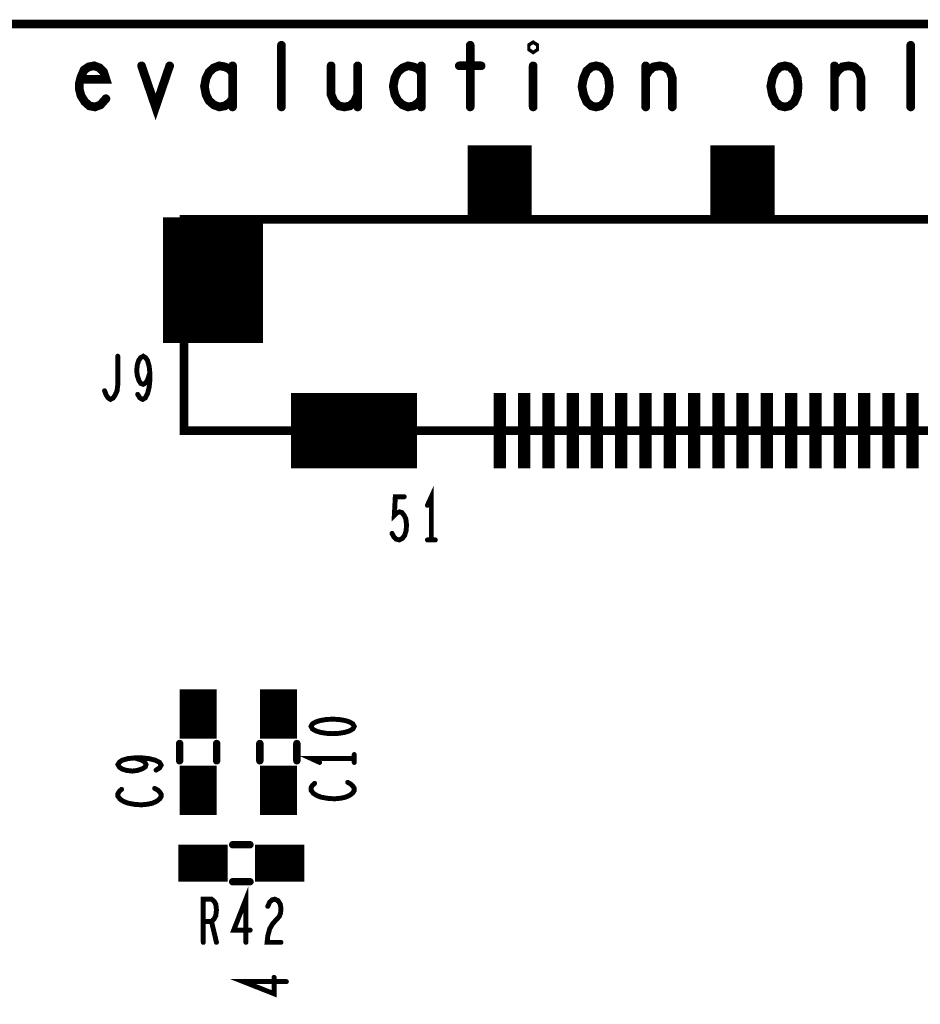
# Model space of a CAD drawing. Extents: x -0.18 to 8.86, y -3.29 to 6.3.
# Tile 64 of 69: x 6.03 to 6.76, y 5.5 to 6.3. Entities that reach past the tile are written whole.
import ezdxf

# ---------------------------------------------------------------- set-up
doc = ezdxf.new("R2010")
doc.units = 0
doc.layers.get('0').update_dxf_attribs({"color": 3, "linetype": 'CONTINUOUS'})

# ---------------------------------------------------------------- blocks, each defined once
blk = doc.blocks.new('PAD_R1')
at = {"const_width": 0.5}
blk.add_lwpolyline([(0.25, 0, 1), (-0.25, 0, 1)], format="xyb", close=True, dxfattribs=at)

msp = doc.modelspace()

# ---------------------------------------------------------------- linework, layer by layer
for points, const_width in [([(0, 0), (0, 6.29921), (8.85827, 6.29921), (8.85827, 0)], 0.007), ([(6.45, 6.27867), (6.44873, 6.2795), (6.44873, 6.28117), (6.45, 6.282), (6.45127, 6.28117), (6.45127, 6.2795)], 0.007), ([(6.501, 6.232), (6.4972, 6.23283), (6.4934, 6.23617), (6.49087, 6.242), (6.4896, 6.24867), (6.49087, 6.25533), (6.4934, 6.26117), (6.4972, 6.2645), (6.501, 6.26533), (6.5048, 6.2645), (6.5086, 6.26117), (6.51113, 6.25533), (6.51177, 6.24867), (6.51113, 6.242), (6.5086, 6.23617), (6.5048, 6.23283)], 0.007), ([(6.654, 6.232), (6.6502, 6.23283), (6.6464, 6.23617), (6.64387, 6.242), (6.6426, 6.24867), (6.64387, 6.25533), (6.6464, 6.26117), (6.6502, 6.2645), (6.654, 6.26533), (6.6578, 6.2645), (6.6616, 6.26117), (6.66413, 6.25533), (6.66477, 6.24867), (6.66413, 6.242), (6.6616, 6.23617), (6.6578, 6.23283)], 0.007), ([(7.66303, 6.14086), (7.66303, 5.9696), (6.16697, 5.9696), (6.16697, 6.14086), (7.66303, 6.14086), (7.66303, 5.9696), (6.16697, 5.9696), (6.16697, 6.14086)], 0.007), ([(6.27, 5.73), (6.27117, 5.72787), (6.27408, 5.72627), (6.27758, 5.7252), (6.28225, 5.7244), (6.2875, 5.72413), (6.29275, 5.7244), (6.29742, 5.7252), (6.30092, 5.72627), (6.30383, 5.72787), (6.305, 5.73), (6.30383, 5.73213), (6.30092, 5.73373), (6.29742, 5.7348), (6.29275, 5.7356), (6.2875, 5.73587), (6.28225, 5.7356), (6.27758, 5.7348), (6.27408, 5.73373), (6.27117, 5.73213)], 0.004)]:
    msp.add_lwpolyline(points, close=True, dxfattribs=dict(const_width=const_width))
for points, const_width in [([(6.246, 6.232), (6.246, 6.282)], 0.007), ([(6.399, 6.282), (6.399, 6.232)], 0.007), ([(6.756, 6.232), (6.756, 6.282)], 0.007), ([(6.0835, 6.2545), (6.10377, 6.2545), (6.10187, 6.26033), (6.0987, 6.26367), (6.09427, 6.26533), (6.08983, 6.2645), (6.08603, 6.262), (6.0835, 6.25617), (6.08223, 6.25117), (6.08223, 6.24617), (6.0835, 6.24117), (6.08667, 6.23617), (6.09047, 6.23283), (6.0949, 6.232), (6.09933, 6.23367), (6.10377, 6.23867)], 0.007), ([(6.1326, 6.26533), (6.144, 6.232), (6.1554, 6.26533)], 0.007), ([(6.2064, 6.2595), (6.20387, 6.26283), (6.20007, 6.2645), (6.19563, 6.26533), (6.1912, 6.26367), (6.1874, 6.26033), (6.18487, 6.25533), (6.1836, 6.24867), (6.18487, 6.242), (6.1874, 6.237), (6.1912, 6.23367), (6.19563, 6.232), (6.20007, 6.23283), (6.20387, 6.23533), (6.2064, 6.23867)], 0.007), ([(6.2064, 6.232), (6.2064, 6.26533)], 0.007), ([(6.28623, 6.26533), (6.28623, 6.242), (6.28877, 6.23617), (6.29257, 6.23283), (6.297, 6.232), (6.30143, 6.23283), (6.30523, 6.23617), (6.30777, 6.242)], 0.007), ([(6.30777, 6.232), (6.30777, 6.26533)], 0.007), ([(6.3594, 6.2595), (6.35687, 6.26283), (6.35307, 6.2645), (6.34863, 6.26533), (6.3442, 6.26367), (6.3404, 6.26033), (6.33787, 6.25533), (6.3366, 6.24867), (6.33787, 6.242), (6.3404, 6.237), (6.3442, 6.23367), (6.34863, 6.232), (6.35307, 6.23283), (6.35687, 6.23533), (6.3594, 6.23867)], 0.007), ([(6.3594, 6.232), (6.3594, 6.26533)], 0.007), ([(6.39013, 6.26533), (6.40787, 6.26533)], 0.007), ([(6.45, 6.26533), (6.45, 6.232)], 0.007), ([(6.54123, 6.257), (6.54377, 6.26117), (6.54757, 6.2645), (6.55263, 6.26533), (6.55707, 6.2645), (6.56087, 6.26117), (6.56277, 6.25533), (6.56277, 6.232)], 0.007), ([(6.54123, 6.232), (6.54123, 6.26533)], 0.007), ([(6.69423, 6.257), (6.69677, 6.26117), (6.70057, 6.2645), (6.70563, 6.26533), (6.71007, 6.2645), (6.71387, 6.26117), (6.71577, 6.25533), (6.71577, 6.232)], 0.007), ([(6.69423, 6.232), (6.69423, 6.26533)], 0.007), ([(6.42287, 6.13989), (6.42287, 6.20089)], 0.052), ([(6.61972, 6.13989), (6.61972, 6.20089)], 0.052), ([(6.19059, 6.04065), (6.19059, 6.14265)], 0.081), ([(6.12947, 5.99908), (6.13133, 5.99617), (6.13347, 5.995), (6.1356, 5.99617), (6.13747, 5.99967), (6.1388, 6.00492), (6.13933, 6.01017), (6.13933, 6.01658), (6.1388, 6.02183), (6.13747, 6.0265), (6.13587, 6.02883), (6.134, 6.03), (6.13187, 6.02883), (6.13027, 6.0265), (6.1292, 6.023), (6.12867, 6.01833), (6.1292, 6.01425), (6.13053, 6.01017), (6.13213, 6.00783), (6.134, 6.00725), (6.13613, 6.00842), (6.13773, 6.01133), (6.13933, 6.01658)], 0.004), ([(6.10267, 6.002), (6.104, 5.9985), (6.1056, 5.99617), (6.10747, 5.995), (6.1096, 5.99617), (6.1112, 5.9985), (6.1128, 6.002), (6.11333, 6.00667), (6.11333, 6.03)], 0.004), ([(6.423, 5.9391), (6.423, 6.0001)], 0.01), ([(6.44268, 5.9391), (6.44268, 6.0001)], 0.01), ([(6.46236, 5.9391), (6.46236, 6.0001)], 0.01), ([(6.48204, 5.9391), (6.48204, 6.0001)], 0.01), ([(6.50172, 5.9391), (6.50172, 6.0001)], 0.01), ([(6.5214, 5.9391), (6.5214, 6.0001)], 0.01), ([(6.54108, 5.9391), (6.54108, 6.0001)], 0.01), ([(6.56076, 5.9391), (6.56076, 6.0001)], 0.01), ([(6.58044, 5.9391), (6.58044, 6.0001)], 0.01), ([(6.60012, 5.9391), (6.60012, 6.0001)], 0.01), ([(6.6198, 5.9391), (6.6198, 6.0001)], 0.01), ([(6.63948, 5.9391), (6.63948, 6.0001)], 0.01), ([(6.65916, 5.9391), (6.65916, 6.0001)], 0.01), ([(6.67884, 5.9391), (6.67884, 6.0001)], 0.01), ([(6.69852, 5.9391), (6.69852, 6.0001)], 0.01), ([(6.7182, 5.9391), (6.7182, 6.0001)], 0.01), ([(6.73788, 5.9391), (6.73788, 6.0001)], 0.01), ([(6.75756, 5.9391), (6.75756, 6.0001)], 0.01), ([(6.25376, 5.9696), (6.35576, 5.9696)], 0.061), ([(6.3675, 5.88113), (6.3675, 5.91613), (6.3643, 5.90913)], 0.004), ([(6.33563, 5.88638), (6.33723, 5.88346), (6.3391, 5.88171), (6.3415, 5.88113), (6.3439, 5.8823), (6.34577, 5.88463), (6.3471, 5.88871), (6.34737, 5.89338), (6.34683, 5.89805), (6.3455, 5.90096), (6.34363, 5.9033), (6.34177, 5.90388), (6.3399, 5.9033), (6.3375, 5.90096), (6.3383, 5.91613), (6.3455, 5.91613)], 0.004), ([(6.3643, 5.88113), (6.3707, 5.88113)], 0.004), ([(6.1785, 5.72013), (6.1785, 5.76013)], 0.03), ([(6.2435, 5.72013), (6.2435, 5.76013)], 0.03), ([(6.1635, 5.71613), (6.1635, 5.70213)], 0.006), ([(6.1635, 5.71613), (6.1635, 5.70213)], 0.006), ([(6.1785, 5.65813), (6.1785, 5.69813)], 0.03), ([(6.1935, 5.71613), (6.1935, 5.70213)], 0.006), ([(6.1935, 5.71613), (6.1935, 5.70213)], 0.006), ([(6.2285, 5.70213), (6.2285, 5.71613)], 0.006), ([(6.2285, 5.70213), (6.2285, 5.71613)], 0.006), ([(6.2435, 5.65813), (6.2435, 5.69813)], 0.03), ([(6.2585, 5.70213), (6.2585, 5.71613)], 0.006), ([(6.2585, 5.70213), (6.2585, 5.71613)], 0.006), ([(6.14442, 5.6946), (6.14733, 5.69646), (6.1485, 5.6986), (6.14733, 5.70073), (6.14383, 5.7026), (6.13858, 5.70393), (6.13333, 5.70446), (6.12692, 5.70446), (6.12167, 5.70393), (6.117, 5.7026), (6.11467, 5.701), (6.1135, 5.69913), (6.11467, 5.697), (6.117, 5.6954), (6.1205, 5.69433), (6.12517, 5.6938), (6.12925, 5.69433), (6.13333, 5.69566), (6.13567, 5.69726), (6.13625, 5.69913), (6.13508, 5.70126), (6.13217, 5.70286), (6.12692, 5.70446)], 0.004), ([(6.305, 5.704), (6.27, 5.704), (6.277, 5.7008)], 0.004), ([(6.305, 5.7008), (6.305, 5.7072)], 0.004), ([(6.11642, 5.679), (6.11467, 5.6774), (6.1135, 5.67553), (6.1135, 5.6734), (6.11525, 5.671), (6.11817, 5.66913), (6.12167, 5.6678), (6.1275, 5.66673), (6.13275, 5.66646), (6.138, 5.667), (6.1415, 5.6678), (6.145, 5.6694), (6.14733, 5.67126), (6.1485, 5.67313), (6.1485, 5.675), (6.14733, 5.67686), (6.14558, 5.67846), (6.14325, 5.6798)], 0.004), ([(6.27292, 5.68387), (6.27117, 5.68227), (6.27, 5.6804), (6.27, 5.67827), (6.27175, 5.67587), (6.27467, 5.674), (6.27817, 5.67267), (6.284, 5.6716), (6.28925, 5.67133), (6.2945, 5.67187), (6.298, 5.67267), (6.3015, 5.67427), (6.30383, 5.67613), (6.305, 5.678), (6.305, 5.67987), (6.30383, 5.68173), (6.30208, 5.68333), (6.29975, 5.68467)], 0.004), ([(6.1625, 5.61913), (6.2025, 5.61913)], 0.03), ([(6.2205, 5.63413), (6.2065, 5.63413)], 0.006), ([(6.2205, 5.63413), (6.2065, 5.63413)], 0.006), ([(6.2245, 5.61913), (6.2645, 5.61913)], 0.03), ([(6.2205, 5.60413), (6.2065, 5.60413)], 0.006), ([(6.2205, 5.60413), (6.2065, 5.60413)], 0.006), ([(6.2172, 5.555), (6.2172, 5.59), (6.20733, 5.56492), (6.22067, 5.56492)], 0.004), ([(6.18267, 5.555), (6.18267, 5.59), (6.18933, 5.59), (6.19147, 5.58825), (6.1928, 5.58592), (6.19333, 5.58125), (6.1928, 5.57658), (6.1912, 5.57367), (6.18933, 5.57192), (6.18267, 5.57192)], 0.004), ([(6.23493, 5.58417), (6.23653, 5.58767), (6.2384, 5.58942), (6.24053, 5.59), (6.2432, 5.58883), (6.24507, 5.58592), (6.2456, 5.58242), (6.24533, 5.57892), (6.24427, 5.576), (6.23893, 5.57017), (6.23653, 5.56608), (6.23493, 5.56025), (6.2344, 5.555), (6.2456, 5.555)], 0.004), ([(6.18933, 5.57192), (6.19333, 5.555)], 0.004), ([(6.25, 5.5232), (6.215, 5.5232), (6.24008, 5.51333), (6.24008, 5.52667)], 0.004)]:
    msp.add_lwpolyline(points, dxfattribs=dict(const_width=const_width))

# ---------------------------------------------------------------- block references
for p, xscale, yscale in [((6.246, 6.282), 0.007, 0.007), ((6.399, 6.282), 0.007, 0.007), ((6.756, 6.282), 0.007, 0.007), ((6.1326, 6.26533), 0.007, 0.007), ((6.1554, 6.26533), 0.007, 0.007), ((6.2064, 6.26533), 0.007, 0.007), ((6.28623, 6.26533), 0.007, 0.007), ((6.30777, 6.26533), 0.007, 0.007), ((6.3594, 6.26533), 0.007, 0.007), ((6.39013, 6.26533), 0.007, 0.007), ((6.40787, 6.26533), 0.007, 0.007), ((6.45, 6.26533), 0.007, 0.007), ((6.54123, 6.26533), 0.007, 0.007), ((6.69423, 6.26533), 0.007, 0.007), ((6.0835, 6.2545), 0.007, 0.007), ((6.2064, 6.2595), 0.007, 0.007), ((6.3594, 6.2595), 0.007, 0.007), ((6.54123, 6.257), 0.007, 0.007), ((6.69423, 6.257), 0.007, 0.007), ((6.10377, 6.23867), 0.007, 0.007), ((6.2064, 6.23867), 0.007, 0.007), ((6.30777, 6.242), 0.007, 0.007), ((6.3594, 6.23867), 0.007, 0.007), ((6.2064, 6.232), 0.007, 0.007), ((6.246, 6.232), 0.007, 0.007), ((6.30777, 6.232), 0.007, 0.007), ((6.3594, 6.232), 0.007, 0.007), ((6.399, 6.232), 0.007, 0.007), ((6.45, 6.232), 0.007, 0.007), ((6.54123, 6.232), 0.007, 0.007), ((6.56277, 6.232), 0.007, 0.007), ((6.69423, 6.232), 0.007, 0.007), ((6.71577, 6.232), 0.007, 0.007), ((6.756, 6.232), 0.007, 0.007), ((6.11333, 6.03), 0.004, 0.004), ((6.13933, 6.01658), 0.004, 0.004), ((6.10267, 6.002), 0.004, 0.004), ((6.12947, 5.99908), 0.004, 0.004), ((6.3455, 5.91613), 0.004, 0.004), ((6.3643, 5.90913), 0.004, 0.004), ((6.33563, 5.88638), 0.004, 0.004), ((6.3643, 5.88113), 0.004, 0.004), ((6.3675, 5.88113), 0.004, 0.004), ((6.3707, 5.88113), 0.004, 0.004), ((6.1635, 5.71613), 0.006, 0.006), ((6.1635, 5.71613), 0.006, 0.006), ((6.1935, 5.71613), 0.006, 0.006), ((6.1935, 5.71613), 0.006, 0.006), ((6.2285, 5.71613), 0.006, 0.006), ((6.2285, 5.71613), 0.006, 0.006), ((6.2585, 5.71613), 0.006, 0.006), ((6.2585, 5.71613), 0.006, 0.006), ((6.12692, 5.70446), 0.004, 0.004), ((6.1635, 5.70213), 0.006, 0.006), ((6.1635, 5.70213), 0.006, 0.006), ((6.1935, 5.70213), 0.006, 0.006), ((6.1935, 5.70213), 0.006, 0.006), ((6.2285, 5.70213), 0.006, 0.006), ((6.2285, 5.70213), 0.006, 0.006), ((6.2585, 5.70213), 0.006, 0.006), ((6.2585, 5.70213), 0.006, 0.006), ((6.305, 5.7072), 0.004, 0.004), ((6.305, 5.704), 0.004, 0.004), ((6.277, 5.7008), 0.004, 0.004), ((6.305, 5.7008), 0.004, 0.004), ((6.14442, 5.6946), 0.004, 0.004), ((6.14325, 5.6798), 0.004, 0.004), ((6.27292, 5.68387), 0.004, 0.004), ((6.29975, 5.68467), 0.004, 0.004), ((6.11642, 5.679), 0.004, 0.004), ((6.2065, 5.63413), 0.006, 0.006), ((6.2065, 5.63413), 0.006, 0.006), ((6.2205, 5.63413), 0.006, 0.006), ((6.2205, 5.63413), 0.006, 0.006), ((6.2065, 5.60413), 0.006, 0.006), ((6.2065, 5.60413), 0.006, 0.006), ((6.2205, 5.60413), 0.006, 0.006), ((6.2205, 5.60413), 0.006, 0.006), ((6.23493, 5.58417), 0.004, 0.004), ((6.18267, 5.57192), 0.004, 0.004), ((6.18933, 5.57192), 0.004, 0.004), ((6.22067, 5.56492), 0.004, 0.004), ((6.18267, 5.555), 0.004, 0.004), ((6.19333, 5.555), 0.004, 0.004), ((6.2172, 5.555), 0.004, 0.004), ((6.2456, 5.555), 0.004, 0.004), ((6.24008, 5.52667), 0.004, 0.004), ((6.25, 5.5232), 0.004, 0.004)]:
    msp.add_blockref('PAD_R1', p, dxfattribs=dict(xscale=xscale, yscale=yscale))

doc.saveas('drawing.dxf')
